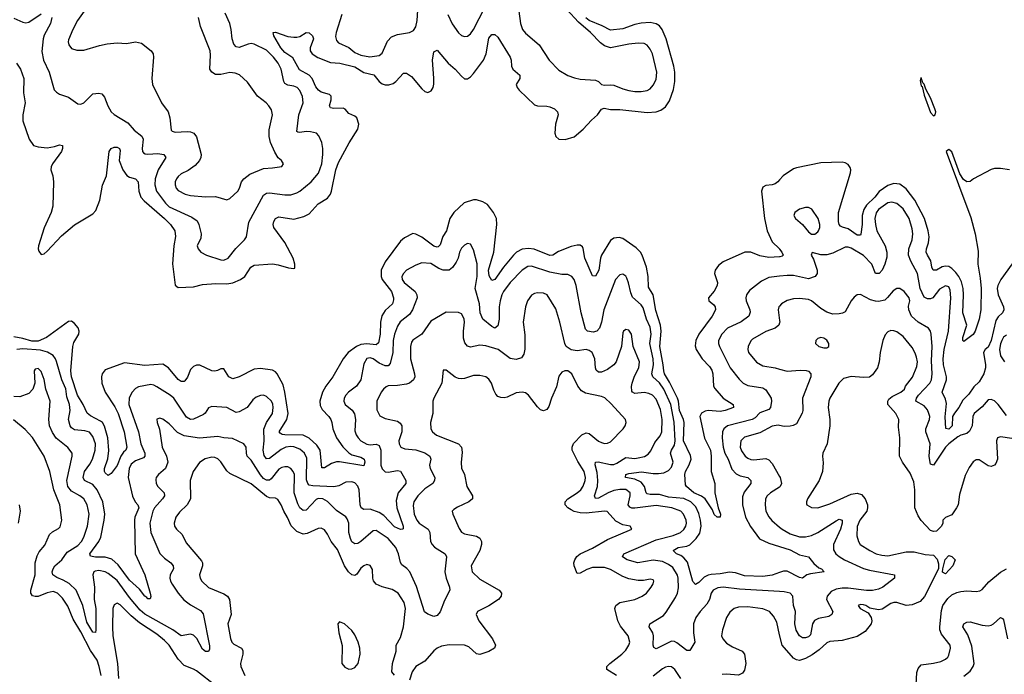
# Model space of a CAD drawing. Header units: inches. Extents: x 2143765 to 2212928, y 878963 to 1017374.
# Tile 158 of 256: x 2165009 to 2171475, y 964798 to 969095. Entities that reach past the tile are written whole.
import ezdxf

# ---------------------------------------------------------------- set-up
doc = ezdxf.new("R2010")
doc.units = ezdxf.units.IN
doc.header["$MEASUREMENT"] = 0
doc.layers.add('C1966', color=7, linetype='Continuous')
doc.layers.add('C1976', color=7, linetype='Continuous')

msp = doc.modelspace()

# ---------------------------------------------------------------- linework, layer by layer
at = {"layer": 'C1966', "color": 5}
for points, elevation in [([(2165220.2, 969110), (2165211.6, 969070), (2165170, 968993.5), (2165163.1, 968970), (2165154.6, 968885.4), (2165164.8, 968830), (2165203.5, 968750), (2165235.6, 968635.6), (2165250, 968618.4), (2165270, 968606.4), (2165330, 968586.7), (2165390, 968543.7), (2165410, 968540.3), (2165430, 968548.8), (2165490, 968608.2), (2165530, 968613), (2165548, 968608), (2165566.6, 968586.6), (2165587.4, 968530), (2165610.3, 968490), (2165630, 968471.8), (2165718.9, 968418.9), (2165762, 968370), (2165812.3, 968330), (2165821.1, 968310), (2165814.4, 968250), (2165816, 968230), (2165821.7, 968221.7), (2165833.7, 968213.7), (2165850, 968212.2), (2165915.7, 968215.7), (2165955.8, 968210), (2165969, 968190), (2165919, 968110), (2165899.3, 968050), (2165896.6, 968010), (2165908.2, 967970), (2165966.2, 967890), (2165990, 967867.6), (2166139.1, 967799.1), (2166174.1, 967774.1), (2166186.2, 967750), (2166201.5, 967690), (2166198, 967662), (2166175.2, 967610), (2166178, 967598), (2166180.3, 967590), (2166199.5, 967570), (2166235.5, 967550), (2166330, 967518.4), (2166350, 967516.9), (2166379.1, 967530), (2166427.9, 967592.1), (2166485.3, 967650), (2166497.6, 967670), (2166514.2, 967765.8), (2166610, 967942.7), (2166630, 967955.5), (2166650, 967957.9), (2166750, 967945.1), (2166790, 967946.4), (2166830, 967958.2), (2166850, 967969.3), (2166922.7, 968030), (2166972.3, 968087.7), (2166992.9, 968150), (2167000.3, 968210), (2167000.9, 968250), (2166993.3, 968290), (2166973.7, 968333.7), (2166958.4, 968350), (2166919.8, 968359.8), (2166890, 968361.6), (2166850, 968355.6), (2166836.5, 968356.5), (2166830, 968362), (2166842.9, 968470), (2166869.8, 968550), (2166867.1, 968590), (2166850, 968629.6), (2166832.3, 968650), (2166810, 968659.8), (2166770, 968664.8), (2166750, 968675.8), (2166742.9, 968690), (2166727.1, 968770), (2166705.7, 968810), (2166676.3, 968850), (2166630, 968894.1), (2166550, 968933.9), (2166530, 968937.9), (2166510, 968935.4), (2166450, 968913.6), (2166430, 968917.3), (2166414.9, 968934.9), (2166403.7, 968970), (2166398, 969030), (2166388.9, 969070), (2166357.9, 969137.9)], 340), ([(2165432.8, 969150), (2165388.4, 969090), (2165357.3, 969030), (2165330, 968962), (2165327.9, 968950), (2165332.4, 968930), (2165350, 968906.7), (2165384.8, 968895.2), (2165430, 968894.4), (2165533.6, 968926.4), (2165583.5, 968936.5), (2165650, 968944), (2165710, 968938), (2165770, 968950.3), (2165810, 968941.7), (2165872.4, 968890), (2165885.3, 968870), (2165888.8, 968850), (2165877.3, 968710), (2165880.3, 968670), (2165939.6, 968550), (2165984.6, 968490), (2165995.2, 968450), (2166004.2, 968370), (2166010, 968363.1), (2166030, 968356.5), (2166110, 968361.8), (2166130, 968359.6), (2166152.2, 968350), (2166170, 968326.8), (2166201.8, 968210), (2166199.6, 968190), (2166190.3, 968170), (2166161.6, 968138.4), (2166115.2, 968104.8), (2166070, 968082.6), (2166050, 968066.3), (2166038.5, 968050), (2166029.3, 968030), (2166029.3, 968010), (2166036.9, 967990), (2166050, 967974.9), (2166096.3, 967950), (2166130, 967940.7), (2166230, 967933.4), (2166295.3, 967935.3), (2166370, 967913.4), (2166390, 967920.5), (2166441.6, 967970), (2166453, 967990), (2166465.4, 968030), (2166481.1, 968050), (2166519.6, 968080.4), (2166610, 968118.7), (2166670, 968121.6), (2166730, 968131.3), (2166741.2, 968150), (2166729, 968170), (2166707.7, 968187.7), (2166684.9, 968224.9), (2166656.4, 968290), (2166647.9, 968327.9), (2166648, 968372), (2166668.4, 968470), (2166662.6, 968502.6), (2166645.4, 968530), (2166627.8, 968550), (2166570, 968593.3), (2166505.4, 968685.4), (2166452.2, 968732.2), (2166424.2, 968744.2), (2166390, 968748.7), (2166330, 968734.8), (2166294.8, 968734.8), (2166270, 968749.7), (2166258.7, 968770), (2166262.3, 968862.3), (2166259.1, 968890), (2166197.3, 969050), (2166184.5, 969110)], 360), ([(2167125.8, 969130), (2167086.7, 969010), (2167083.8, 968983.8), (2167090, 968959.1), (2167103.9, 968943.9), (2167170, 968912.1), (2167210, 968879.8), (2167250, 968862.2), (2167308.2, 968851.8), (2167370, 968859), (2167390, 968874.4), (2167425.4, 968954.6), (2167450, 968982.8), (2167490, 968998), (2167569.8, 969010.2), (2167595.5, 969024.5), (2167610, 969047.3), (2167620.3, 969090), (2167627, 969193)], 340), ([(2167820.9, 969130), (2167850, 969067.2), (2167890, 969008.4), (2167910, 968992.4), (2167930, 968984.9), (2167950, 968986.7), (2167970, 969001.3), (2167990, 969030.3), (2168064.1, 969175.9)], 340), ([(2168288.1, 969150), (2168297.6, 969070), (2168310.3, 969030), (2168330, 969006), (2168420.2, 968930), (2168486.7, 968830), (2168550, 968764.5), (2168608.7, 968728.7), (2168652.7, 968712.7), (2168690, 968703.6), (2168790, 968697.7), (2168810.2, 968690.2), (2168831, 968670), (2168850, 968664.6), (2168890, 968668), (2168910, 968665.2), (2168970, 968640.6), (2169010, 968630.2), (2169050, 968623), (2169090, 968622.9), (2169129.8, 968630.2), (2169150, 968641.1), (2169170, 968664.9), (2169190, 968703), (2169193.8, 968750), (2169164, 968870), (2169150, 968902), (2169130, 968927.3), (2169110, 968938.8), (2169070, 968941.5), (2169010, 968935.2), (2168890, 968909.9), (2168850, 968923), (2168822.4, 968942.4), (2168758.4, 969010), (2168678.4, 969078.4), (2168602, 969162)], 340), ([(2164970, 969105), (2165030, 969079), (2165050, 969075.5), (2165070, 969079.8), (2165150, 969132.8)], 340), ([(2164988.4, 968810), (2165014.2, 968770), (2165037.1, 968710), (2165033.9, 968613.9), (2165045.4, 968550), (2165030.9, 968470), (2165030.9, 968430.9), (2165072.4, 968310), (2165100.3, 968270), (2165130, 968259.7), (2165190, 968253.4), (2165238.2, 968261.8), (2165270, 968273.1), (2165290.3, 968270), (2165291.2, 968250), (2165282.8, 968230), (2165224.2, 968150), (2165215.8, 968130), (2165214, 968110), (2165226.5, 968070), (2165230.3, 968029.7), (2165227.4, 967870), (2165215.6, 967830), (2165170, 967729.3), (2165131.8, 967610), (2165130.4, 967590), (2165134.9, 967574.9), (2165150, 967553.4), (2165170, 967557.6), (2165190, 967574.6), (2165284.2, 967675.8), (2165370, 967747.5), (2165490, 967821.2), (2165510, 967842.7), (2165536.6, 967910), (2165552.1, 968007.9), (2165579.9, 968070), (2165596.2, 968230), (2165610, 968250.2), (2165630, 968257.8), (2165650, 968257.3), (2165664.6, 968250), (2165670, 968237.3), (2165663, 968170), (2165687.4, 968110), (2165713, 968073), (2165730, 968060.7), (2165770.1, 968050.1), (2165788.2, 968030), (2165790.7, 967970), (2165804.2, 967930), (2165825.8, 967905.8), (2165959.5, 967790), (2165999.7, 967750), (2166028.4, 967710), (2166032, 967672), (2166021.3, 967610), (2166013.6, 967493.6), (2166030, 967352), (2166050, 967336.3), (2166150, 967341.8), (2166210, 967357.1), (2166296.8, 967363.2), (2166370, 967362.2), (2166410, 967368.4), (2166458.9, 967390), (2166487.1, 967410), (2166526.4, 967470), (2166550, 967483.2), (2166670, 967492.9), (2166706.6, 967486.6), (2166774.7, 967465.3), (2166810, 967461), (2166815.1, 967464.9), (2166817, 967490), (2166805.1, 967530), (2166751.5, 967631.5), (2166677.7, 967730), (2166674, 967750), (2166678.3, 967770), (2166690, 967790.3), (2166710, 967800.9), (2166810, 967786.8), (2166876.2, 967803.8), (2166910, 967820.9), (2166970, 967886.9), (2167030, 967923.5), (2167050, 967950.2), (2167057.6, 967970), (2167085.3, 968110), (2167102, 968158), (2167173.7, 968286.3), (2167230, 968376.3), (2167235.5, 968410), (2167223.1, 968450), (2167210, 968461.8), (2167170, 968480.3), (2167146.7, 968506.7), (2167133.6, 968513.6), (2167072.3, 968512.3), (2167050, 968517.6), (2167044.4, 968530), (2167054.3, 968570), (2167053.7, 968593.7), (2167043.8, 968603.8), (2166990, 968618.3), (2166971.4, 968631.4), (2166954.8, 968654.8), (2166929.9, 968710), (2166909.9, 968730), (2166846.7, 968766.7), (2166803.7, 968843.7), (2166750, 968880.6), (2166723.2, 968910), (2166678.2, 968990), (2166673.2, 969010), (2166690, 969013.8), (2166770, 968984.2), (2166810, 968979.5), (2166830, 968979.5), (2166850, 968985.5), (2166890, 969012), (2166910, 969009.1), (2166931.5, 968990), (2166938.6, 968970), (2166916.3, 968910), (2166917.7, 968890), (2166930.2, 968870), (2166966.3, 968846.3), (2167050, 968813.3), (2167110.9, 968809.1), (2167210, 968786.4), (2167270, 968748.5), (2167334, 968734), (2167370, 968688.3), (2167390, 968674.2), (2167410, 968667.7), (2167433.1, 968666.9), (2167462.8, 968677.2), (2167480.2, 968690), (2167530, 968743.2), (2167550, 968744.7), (2167583.1, 968723.1), (2167650, 968640.4), (2167670, 968623), (2167690, 968618), (2167710.9, 968629.1), (2167723.5, 968650), (2167728.9, 968671.1), (2167729.8, 968710.2), (2167719.8, 968830), (2167730, 968884.9), (2167750, 968894), (2167823.2, 968810), (2167870, 968769.3), (2167910, 968724), (2167930, 968707.7), (2167950, 968707.9), (2167970, 968720.2), (2167990, 968742.4), (2168054.6, 968830), (2168072.8, 968870), (2168090, 968974), (2168110, 968998.3), (2168130, 968997.7), (2168150, 968980.3), (2168231.1, 968850), (2168237.7, 968830), (2168238.9, 968790), (2168247.3, 968770), (2168294, 968730), (2168294.7, 968710), (2168269.2, 968670), (2168276, 968650), (2168290, 968632.2), (2168390, 968537.1), (2168410, 968530.4), (2168470, 968528.5), (2168490, 968523.7), (2168522, 968510), (2168542, 968490), (2168545.2, 968470), (2168527.2, 968410), (2168523.2, 968350), (2168529.2, 968329.2), (2168550.3, 968310.3), (2168591.1, 968308.9), (2168650, 968326.7), (2168710, 968377.4), (2168764.5, 968435.5), (2168804.2, 968470), (2168830, 968506.7), (2168846.6, 968513.4), (2168890, 968506.1), (2168950, 968506.4), (2169130, 968485.9), (2169190, 968489.7), (2169219.8, 968500.2), (2169250, 968523.2), (2169277.6, 968562.4), (2169303.1, 968636.9), (2169312.5, 968690), (2169311.3, 968750), (2169304.6, 968790), (2169255.7, 968970), (2169229.1, 969030), (2169210, 969054), (2169190, 969068.3), (2169150, 969076.4), (2169090, 969071.6), (2169050, 969062.9), (2168970, 969034.8), (2168890, 969027.4), (2168835.2, 969055.2), (2168749.9, 969090), (2168727.7, 969107.7)], 320), ([(2170000, 968044), (2169988.7, 968031.3), (2169970, 968018.7), (2169950, 968010.8), (2169910, 968006.8), (2169890, 967994.8), (2169880.5, 967970), (2169900.7, 967790), (2169917.3, 967710), (2169950, 967636.9), (2169998.5, 967590), (2170000, 967588.1)], 320), ([(2170000, 967538.1), (2169930, 967533.6), (2169870, 967544.9), (2169810, 967569), (2169771.3, 967570), (2169630, 967506.4), (2169598.7, 967481.3), (2169576.9, 967450), (2169572.9, 967430), (2169592, 967370), (2169590.2, 967350), (2169570, 967313.6), (2169532.7, 967270), (2169534.9, 967250), (2169565.4, 967225.4), (2169577.4, 967210), (2169579.6, 967190), (2169557.6, 967150), (2169470.2, 967030), (2169448.7, 966990), (2169445.8, 966954.2), (2169451.6, 966930), (2169490.6, 966870), (2169538.5, 966818.5), (2169554.4, 966794.4), (2169561, 966770), (2169566.1, 966690), (2169573.5, 966673.5), (2169630.1, 966610.1), (2169694.9, 966570), (2169697.1, 966550), (2169642, 966530), (2169610, 966524.3), (2169530, 966528.7), (2169510, 966525.5), (2169487.1, 966512.9), (2169476, 966490), (2169507.5, 966347.5), (2169545.5, 966270), (2169550.7, 966229.3), (2169550.2, 966130), (2169573.4, 966050), (2169574, 965990), (2169595.8, 965890), (2169612, 965850), (2169610, 965829.2), (2169590, 965829.6), (2169570, 965847.6), (2169558, 965878), (2169510.6, 965950.6), (2169487.5, 965967.5), (2169436.4, 965990), (2169387.8, 966030), (2169382.5, 966042.5), (2169376.8, 966110), (2169380.8, 966130), (2169406.4, 966173.6), (2169418.1, 966210), (2169413.7, 966233.7), (2169367.8, 966330), (2169373.3, 966450), (2169369, 966470), (2169343.1, 966530), (2169335.7, 966590), (2169329, 966610), (2169276.4, 966716.4), (2169244.6, 966770), (2169238.5, 966790), (2169235.8, 966830), (2169212.5, 966950), (2169221.1, 967050), (2169217.9, 967090), (2169187.1, 967187.1), (2169170, 967288.2), (2169138.8, 967338.8), (2169136.4, 967410), (2169125.2, 967470), (2169097.3, 967550), (2169085.6, 967570), (2169057.5, 967597.5), (2168970, 967659.1), (2168946.2, 967666.2), (2168910, 967660.2), (2168890, 967646), (2168829.5, 967550), (2168822.8, 967530), (2168812.3, 967450), (2168790, 967411.3), (2168770, 967414), (2168720.7, 967530), (2168710, 967592.3), (2168704.4, 967604.4), (2168690, 967614.8), (2168670, 967615.7), (2168630, 967606), (2168547.6, 967572.4), (2168510, 967549.9), (2168490, 967546.4), (2168388.7, 967588.7), (2168350, 967593.7), (2168310, 967589.5), (2168270.9, 967570), (2168251.2, 967550), (2168185.7, 967470), (2168130, 967389), (2168110, 967383.5), (2168092.9, 967412.9), (2168088.9, 967450), (2168122.6, 967570), (2168142.9, 967750), (2168140.8, 967790), (2168121.7, 967830), (2168081.2, 967881.2), (2168050, 967900.2), (2168010, 967912.9), (2167990, 967912.3), (2167927.3, 967892.7), (2167859.3, 967830), (2167833.5, 967790), (2167811.7, 967710), (2167788.7, 967671.3), (2167770, 967616.2), (2167756.6, 967603.4), (2167750, 967601.1), (2167730, 967608.1), (2167650, 967667.6), (2167610, 967686.6), (2167590, 967690.7), (2167536.3, 967663.7), (2167510, 967640.4), (2167410, 967505.6), (2167383.9, 967450), (2167383.8, 967410), (2167390.1, 967390), (2167451.2, 967310), (2167464.4, 967270), (2167464.1, 967255.8), (2167457, 967230), (2167410, 967186.5), (2167388.1, 967151.9), (2167378, 967110), (2167376, 967030), (2167365.2, 966974.8), (2167350, 966961.6), (2167290, 966966.9), (2167250, 966963), (2167221.9, 966950), (2167166.7, 966910), (2167133.8, 966870), (2167065.2, 966750), (2167019.8, 966690), (2166997.5, 966650), (2166980.5, 966590), (2166982.5, 966562.5), (2166996.1, 966536.1), (2167039, 966490), (2167052, 966470), (2167059.7, 966450), (2167065, 966410), (2167090.1, 966350), (2167131.2, 966291.2), (2167170, 966252.2), (2167190, 966239.1), (2167250, 966223.7), (2167270.9, 966210.9), (2167276.6, 966190), (2167270, 966166.6), (2167110, 966193.5), (2167090, 966193.2), (2167057.2, 966182.8), (2167010, 966154.3), (2166993.6, 966153.6), (2166981.4, 966270), (2166961.4, 966301.4), (2166910, 966349), (2166870, 966367.6), (2166750.6, 966370.6), (2166732.9, 966372.9), (2166720.3, 966380.3), (2166713, 966390), (2166762.7, 966470), (2166771.4, 966510), (2166750.5, 966650.5), (2166738.7, 966698.7), (2166701, 966770), (2166690, 966782.9), (2166670, 966794.3), (2166590, 966804.8), (2166550, 966800.6), (2166451, 966751), (2166410, 966738.2), (2166383, 966750), (2166350, 966802.7), (2166330, 966803.6), (2166308.2, 966791.8), (2166290, 966787.9), (2166270, 966790.7), (2166193.3, 966826.7), (2166170, 966826.8), (2166150, 966818.8), (2166130, 966799.7), (2166110.7, 966749.3), (2166094.4, 966725.6), (2166090, 966721.1), (2166070, 966719.3), (2166050, 966733.5), (2165986.8, 966810), (2165950, 966833.5), (2165830, 966825.8), (2165697, 966843), (2165570, 966796.4), (2165551.3, 966770), (2165547.1, 966750), (2165548.9, 966710), (2165570.6, 966650), (2165633.6, 966553.6), (2165655.1, 966510), (2165696, 966390), (2165713.9, 966290), (2165707.1, 966270), (2165690, 966255.3), (2165673.7, 966230), (2165650, 966168.1), (2165610, 966115.3), (2165590, 966103.9), (2165570, 966119.7), (2165565.7, 966130), (2165566.2, 966150), (2165587.4, 966212.6), (2165593.6, 966266.4), (2165588.6, 966350), (2165567, 966427), (2165553.6, 966450), (2165540.7, 966460.7), (2165474.8, 966494.8), (2165452.7, 966512.7), (2165425.8, 966570), (2165389.5, 966630), (2165349.3, 966750), (2165344.8, 966790), (2165357.8, 966950), (2165364.8, 966975.2), (2165398.1, 967030), (2165400.6, 967050), (2165392.3, 967072.3), (2165370, 967101.3), (2165350, 967115.8), (2165330, 967114.2), (2165185.7, 967010), (2165130, 966985.2), (2165090, 966984.4), (2165030, 967003.3), (2164970, 967014.3)], 320), ([(2170000, 965466.2), (2169950, 965448.5), (2169890, 965439.3), (2169770, 965444.9), (2169710, 965463.2), (2169670, 965469.5), (2169610, 965457), (2169550, 965454.2), (2169530, 965448.6), (2169504.6, 965435.4), (2169470, 965401.5), (2169447.5, 965387.5), (2169430, 965407.8), (2169394, 965534), (2169370, 965563.6), (2169350, 965578.9), (2169321.6, 965590), (2169300.7, 965610), (2169334.5, 965630), (2169390, 965639.8), (2169410, 965648.5), (2169451.2, 965688.8), (2169475.5, 965724.5), (2169484.1, 965770), (2169480.3, 965810), (2169470, 965853.1), (2169450, 965897.6), (2169415.9, 965930), (2169370, 965952.3), (2169270, 965960.9), (2169210, 965979.4), (2169150, 965978), (2169130, 965981.7), (2169123.6, 965990), (2169111.7, 966031.7), (2169090, 966059.4), (2169050, 966078.2), (2168987.8, 966090), (2168989.8, 966110), (2169010, 966116.2), (2169092.4, 966127.6), (2169170, 966116), (2169204.7, 966115.3), (2169238.5, 966121.5), (2169270, 966135.9), (2169290, 966158), (2169300.6, 966190), (2169284.2, 966250), (2169290.5, 966270), (2169310, 966303.2), (2169312.8, 966330), (2169307.2, 966452.8), (2169285.8, 966570), (2169239.4, 966670), (2169210, 966712.2), (2169167.1, 966750), (2169160.6, 966770), (2169172.4, 966830), (2169169.2, 966870), (2169148, 966970), (2169156.6, 967030), (2169150, 967076.9), (2169125.7, 967130), (2169104.1, 967204.1), (2169090, 967222.9), (2169033.8, 967273.8), (2169021.8, 967301.8), (2169008.3, 967368.3), (2168997.4, 967397.4), (2168990, 967411.8), (2168970, 967424.2), (2168950, 967419.7), (2168921.5, 967390), (2168844.6, 967190), (2168829.4, 967110.6), (2168816.1, 967070), (2168799.1, 967050), (2168775.3, 967044.7), (2168737.2, 967050), (2168723.9, 967063.9), (2168696.1, 967170), (2168664.3, 967350), (2168650.6, 967390), (2168635.1, 967410), (2168610, 967423.5), (2168570, 967422.6), (2168490, 967437.3), (2168370, 967478.1), (2168345.5, 967474.5), (2168310, 967450.8), (2168230.2, 967370), (2168187.4, 967310), (2168175.1, 967290), (2168164.2, 967250), (2168158.9, 967210), (2168158, 967130), (2168150, 967084.5), (2168130, 967071.2), (2168110, 967080.9), (2168050, 967128.4), (2168033.6, 967170), (2168027.8, 967230), (2167999.7, 967330), (2168013.9, 967410), (2168013.3, 967493.3), (2167990, 967585.2), (2167970, 967622.7), (2167950, 967625.1), (2167930, 967614.7), (2167910, 967596.3), (2167897.2, 967570), (2167888.5, 967530), (2167876.3, 967503.7), (2167852.3, 967467.7), (2167830, 967451.6), (2167790, 967451.2), (2167761.2, 967461.2), (2167710, 967493.8), (2167650, 967499.3), (2167610, 967484.5), (2167550.4, 967450), (2167528.8, 967430), (2167519.6, 967410), (2167522, 967390), (2167534.4, 967370), (2167606.4, 967310), (2167618.2, 967290), (2167620.2, 967270), (2167588.1, 967190), (2167570, 967159.8), (2167508.6, 967111.4), (2167490, 967082.4), (2167470.7, 967030), (2167461.6, 966990), (2167458.9, 966910), (2167442.7, 966837.3), (2167430, 966823.2), (2167410, 966822.8), (2167370, 966841.2), (2167330, 966869.9), (2167310, 966876.5), (2167289.1, 966870.9), (2167270, 966835.1), (2167249.2, 966730), (2167220.2, 966690), (2167169.6, 966650.4), (2167151.4, 966630), (2167140.2, 966610), (2167137.3, 966590), (2167147.6, 966570), (2167192.1, 966532.1), (2167208.5, 966508.5), (2167215, 966470), (2167210, 966396), (2167218.5, 966370), (2167231.1, 966350), (2167250.2, 966330), (2167288.8, 966308.8), (2167310, 966305.1), (2167350, 966308.7), (2167370, 966299.6), (2167379.9, 966270), (2167380.4, 966170), (2167390, 966145.8), (2167410, 966127.5), (2167430, 966124.1), (2167490, 966136.3), (2167510, 966131.3), (2167544.5, 966070), (2167545.2, 966050), (2167495.7, 965990), (2167481, 965939), (2167485.5, 965890), (2167528.5, 965770), (2167527.5, 965752.5), (2167522.8, 965750), (2167510, 965747.8), (2167470, 965767.1), (2167400.9, 965840.9), (2167370, 965860.9), (2167310, 965882.7), (2167270, 965879), (2167251.7, 965891.7), (2167246.2, 965910), (2167238.5, 966010), (2167230, 966033.5), (2167210, 966054.8), (2167190, 966061.8), (2167150, 966060.3), (2167104.8, 966035.2), (2167071.7, 966028.3), (2166934.6, 966034.6), (2166910, 966040.7), (2166901.5, 966050), (2166893.7, 966073.7), (2166895.7, 966215.8), (2166879.5, 966250), (2166850, 966276.3), (2166810, 966291.2), (2166790, 966293.9), (2166757.4, 966290), (2166726.1, 966273.9), (2166650, 966214.3), (2166630, 966213.5), (2166615.4, 966235.4), (2166608.3, 966270), (2166615.1, 966330), (2166612.9, 966407.1), (2166629.6, 966450.4), (2166669.9, 966510), (2166674.1, 966550), (2166671, 966571), (2166662, 966590), (2166630, 966621.7), (2166610, 966630.8), (2166590, 966628.7), (2166562.9, 966617.1), (2166540, 966600), (2166502.7, 966550), (2166450, 966521.5), (2166430, 966516.9), (2166369.8, 966549.8), (2166270, 966556.9), (2166250, 966547.6), (2166227.3, 966512.7), (2166215.9, 966504.1), (2166150, 966473.6), (2166130, 966469.9), (2166105.1, 966485.1), (2166021.5, 966610), (2165998.3, 966630), (2165910, 966686.2), (2165890, 966696.2), (2165870, 966699.4), (2165790, 966684.8), (2165770, 966673.1), (2165748.2, 966650), (2165727.1, 966612.9), (2165725.3, 966570), (2165790.1, 966390), (2165805.6, 966310), (2165830.1, 966250), (2165831.5, 966230), (2165821.7, 966218.3), (2165770, 966198.5), (2165742.2, 966177.8), (2165727.4, 966150), (2165722.6, 966090), (2165750, 965967), (2165768.2, 965930), (2165784.6, 965910), (2165791.3, 965890), (2165766.2, 965830), (2165762.2, 965810), (2165768, 965590), (2165831.2, 965450), (2165866.4, 965330), (2165870.4, 965309.6), (2165865.4, 965294.6), (2165850, 965292.7), (2165843.3, 965303.3), (2165830, 965311.8), (2165797, 965357), (2165730, 965416.7), (2165656.6, 965516.6), (2165614.5, 965554.5), (2165570, 965567.3), (2165506.5, 965566.5), (2165473.7, 965573.7), (2165469.8, 965590), (2165529.2, 965670), (2165542, 965698), (2165565, 965810), (2165568.5, 965850), (2165556, 965930), (2165518.5, 966010), (2165490, 966043), (2165435.6, 966070), (2165425.9, 966090), (2165434.8, 966130), (2165470, 966177.7), (2165487.8, 966210), (2165505, 966270), (2165508.1, 966310), (2165490, 966359.7), (2165467.4, 966387.4), (2165437.2, 966397.2), (2165370, 966403.4), (2165350, 966416.5), (2165339.9, 966430), (2165329.9, 966470), (2165340.1, 966530), (2165336.3, 966570), (2165319.6, 966619.6), (2165311.3, 966671.3), (2165286.3, 966730), (2165250.8, 966850.8), (2165243.4, 966870), (2165228, 966890), (2165192.6, 966912.6), (2165144.8, 966924.8), (2165030, 966935.6), (2164990, 966929.1)], 340), ([(2170000, 967410.5), (2169930, 967402), (2169881.4, 967378.6), (2169802.3, 967317.7), (2169782.6, 967290), (2169776.9, 967270), (2169780.8, 967250), (2169804, 967190), (2169805.7, 967174.3), (2169796.5, 967150), (2169747.5, 967112.5), (2169657.7, 967070), (2169619.2, 967030), (2169599, 966990), (2169598.9, 966970), (2169605.8, 966950), (2169675.6, 966810), (2169734.4, 966734.4), (2169759.6, 966710), (2169790, 966694.3), (2169890, 966679.5), (2169910, 966665.6), (2169943.6, 966610), (2169945.4, 966590), (2169939.2, 966550), (2169930, 966536.2), (2169870, 966513.6), (2169838.3, 966481.7), (2169819.6, 966470), (2169657.4, 966430), (2169633.5, 966410), (2169625.5, 966390), (2169623.3, 966350), (2169628.6, 966290), (2169640.9, 966250), (2169661.4, 966210), (2169685.4, 966145.4), (2169713.8, 966113.8), (2169741.6, 966101.6), (2169790.6, 966090.6), (2169811.3, 966070), (2169811.1, 966050), (2169766.4, 965993.6), (2169756.5, 965963.5), (2169755.9, 965910), (2169775.3, 965830), (2169807.8, 965767.8), (2169868.2, 965688.2), (2169930, 965659.5), (2170000, 965637.5)], 340), ([(2170000, 965341.9), (2169736.8, 965356.8), (2169630, 965371), (2169595, 965365), (2169564, 965350), (2169549.3, 965330), (2169538.2, 965290), (2169522.2, 965257.8), (2169478.4, 965210), (2169449.4, 965170), (2169434.5, 965130), (2169434.4, 965070), (2169442.6, 965010), (2169410, 964954.5), (2169390, 964954.3), (2169325.6, 965005.6), (2169310, 965014.2), (2169290, 965016.5), (2169190, 964966.3), (2169173.8, 964973.8), (2169168.8, 964988.8), (2169170.8, 965050), (2169166.6, 965070), (2169144, 965110), (2169146.6, 965130), (2169236.2, 965183.8), (2169254.9, 965205.1), (2169316.8, 965303.2), (2169328.5, 965330), (2169334.8, 965365.2), (2169334.2, 965430), (2169329.5, 965449.5), (2169298.8, 965498.8), (2169270, 965519.7), (2169230, 965538.5), (2169170, 965548.4), (2169069.3, 965529.3), (2168997.6, 965550), (2168968.4, 965570), (2168977.6, 965590), (2169190, 965681.9), (2169300.5, 965710), (2169348.7, 965730), (2169371.1, 965748.9), (2169383.7, 965770), (2169388.5, 965790), (2169386.5, 965810), (2169369, 965849), (2169350, 965869), (2169291.8, 965890), (2169190, 965905.6), (2169050, 965888.7), (2169029.1, 965889.1), (2169015, 965895), (2169004.3, 965910), (2169018.7, 965970), (2169017.5, 965990), (2168990, 966010.4), (2168950, 966011.5), (2168910, 966003.9), (2168873.2, 965990), (2168810, 965954), (2168790, 965951.8), (2168784.7, 965970), (2168803.1, 966030), (2168805.6, 966070), (2168802.2, 966122.2), (2168787.7, 966172.3), (2168789.9, 966190.1), (2168807.2, 966192.8), (2168890, 966175.4), (2168910, 966176.2), (2168930, 966183.3), (2168990, 966222), (2169050, 966215.7), (2169070, 966218), (2169111.5, 966228.5), (2169136.9, 966243.1), (2169154.3, 966265.7), (2169180, 966320), (2169216.1, 966364), (2169225.6, 966390), (2169229.4, 966470), (2169216.9, 966536.9), (2169190, 966603.1), (2169165.7, 966630), (2169141.9, 966641.9), (2169110, 966648.6), (2169050, 966642.2), (2169034.3, 966650), (2169030, 966657), (2169026.9, 966686.9), (2169030.9, 966710), (2169045.8, 966754.2), (2169074.9, 966810), (2169079.5, 966850), (2169038.8, 966950), (2169026.9, 967030), (2169010, 967056.9), (2168990, 967061.6), (2168975.5, 967050), (2168970, 967039), (2168961.5, 966950), (2168925.7, 966850), (2168910.1, 966829.9), (2168870, 966798.1), (2168830, 966781.4), (2168810, 966780.9), (2168795.2, 966795.2), (2168790, 966809.4), (2168786.4, 966870), (2168768.9, 966910), (2168750, 966924.1), (2168730, 966929.9), (2168670, 966922.4), (2168630, 966928.3), (2168598.9, 966950), (2168588.8, 966970), (2168555.8, 967110), (2168530, 967198), (2168472.8, 967290), (2168450, 967299.8), (2168410, 967302), (2168390, 967298), (2168370, 967286), (2168343.7, 967250), (2168331.7, 967210), (2168316.5, 967110), (2168325.9, 967025.9), (2168326.8, 966933.2), (2168319.5, 966900.5), (2168305.1, 966874.9), (2168270, 966864.8), (2168230, 966871), (2168150.7, 966930.8), (2168070, 966955.2), (2168030, 966958.2), (2167970, 966945.4), (2167950, 966951.5), (2167933.2, 966973.2), (2167924.8, 967004.8), (2167923.6, 967050), (2167929.8, 967110), (2167927.9, 967130), (2167919.8, 967150), (2167910, 967163.5), (2167890, 967172.4), (2167810, 967175.1), (2167710, 967115.1), (2167650, 967030.8), (2167590, 966990.8), (2167582.5, 966977.5), (2167576.6, 966950), (2167576, 966870), (2167603, 966770), (2167603.7, 966750), (2167595.1, 966730), (2167570.2, 966710), (2167550, 966703.4), (2167490, 966693.6), (2167430, 966690.6), (2167415.3, 966684.7), (2167397.7, 966670), (2167383.9, 966650), (2167355.6, 966590), (2167354.1, 966534.1), (2167375, 966495), (2167410, 966477.2), (2167490, 966458.8), (2167507.1, 966447.1), (2167518.6, 966430), (2167518.4, 966390), (2167499.2, 966330), (2167501.3, 966310), (2167512, 966290), (2167537.4, 966277.4), (2167610, 966271.4), (2167670, 966252.5), (2167702, 966230), (2167709.1, 966210), (2167701.3, 966170), (2167704.7, 966150), (2167734.7, 966090), (2167734, 966070), (2167722.6, 966050), (2167670, 966015), (2167624.1, 965970), (2167597.6, 965930), (2167592.8, 965907.2), (2167600.4, 965850), (2167616.6, 965810), (2167631.9, 965790), (2167690.9, 965750), (2167703.7, 965730), (2167707.5, 965670), (2167717.4, 965650), (2167733.2, 965633.2), (2167803.1, 965590), (2167813.2, 965570), (2167802, 965470), (2167810.1, 965430.1), (2167832.9, 965370), (2167833.7, 965350), (2167798, 965282), (2167770, 965209), (2167750, 965185.2), (2167730, 965177.2), (2167690, 965192.3), (2167667.6, 965207.6), (2167615.3, 965375.3), (2167571.5, 965471.5), (2167552.3, 965492.3), (2167517.8, 965517.8), (2167510, 965532.7), (2167496.8, 965590), (2167479.1, 965630), (2167430, 965689.8), (2167350, 965742.6), (2167330, 965740.2), (2167250, 965669.2), (2167230, 965655.9), (2167210, 965653.6), (2167190, 965667.3), (2167181, 965690), (2167169.9, 965730), (2167171, 965790), (2167159, 965819), (2167150, 965830.9), (2167090, 965874.4), (2167030, 965933.2), (2166999.6, 965950), (2166970, 965952), (2166955.3, 965944.7), (2166890, 965876.5), (2166870, 965874.2), (2166850, 965891.9), (2166836.1, 965916.1), (2166812.4, 965990), (2166812.9, 966110), (2166804.4, 966130), (2166789.2, 966149.2), (2166770, 966159.4), (2166750, 966161), (2166730, 966155.6), (2166710, 966144.2), (2166659.8, 966080.2), (2166650, 966073), (2166630, 966072.6), (2166610, 966083.9), (2166590, 966107.4), (2166530, 966203.9), (2166503.7, 966230), (2166498.1, 966250), (2166496.8, 966290), (2166480.9, 966310), (2166406.2, 966346.2), (2166350, 966350.6), (2166310, 966359.9), (2166190, 966347.9), (2166090, 966363.7), (2166046.2, 966386.2), (2165990, 966442), (2165950, 966472.3), (2165930, 966480.5), (2165910, 966473.2), (2165912, 966450), (2165926.3, 966406.3), (2165944.7, 966290), (2165974, 966230), (2165982.2, 966190), (2165966.4, 966150), (2165921.1, 966110), (2165906, 966090), (2165902.8, 966077.2), (2165904.9, 966050), (2165916.5, 966030), (2165957.7, 965990), (2165959.2, 965970), (2165947.5, 965950), (2165893.6, 965890), (2165884.4, 965870), (2165864.7, 965790), (2165870.7, 965730), (2165930.2, 965590.2), (2165960.3, 965560.3), (2166002.6, 965530), (2166018, 965510), (2166018.2, 965490), (2165998.2, 965450), (2165994.5, 965430), (2165999, 965410), (2166010.1, 965390), (2166050.1, 965330), (2166087.1, 965287.1), (2166130, 965253.1), (2166196.1, 965216.1), (2166214, 965194), (2166254.9, 964985.1), (2166255.8, 964964.2), (2166250, 964948.2), (2166230, 964946.8), (2166210, 964963.1), (2166172.7, 965032.7), (2166150, 965054), (2166130, 965062.3), (2166070, 965051.6), (2166015.9, 965090), (2165831.9, 965191.9), (2165799.9, 965219.9), (2165730, 965302.5), (2165650, 965413.9), (2165590, 965460.5), (2165570, 965470.4), (2165530, 965480.5), (2165504, 965476), (2165496.2, 965470), (2165489.6, 965450), (2165500.7, 965370), (2165498.5, 965290), (2165508.5, 965230), (2165510.2, 965089.8), (2165506.8, 965073.2), (2165490, 965074.3), (2165450, 965139.8), (2165424.7, 965250), (2165380.2, 965350), (2165333.9, 965393.9), (2165295.8, 965415.8), (2165252.5, 965432.5), (2165226.9, 965450), (2165223.2, 965470), (2165228.9, 965491.1), (2165240.9, 965510), (2165285.9, 965550), (2165320.6, 965599.4), (2165390, 965643.3), (2165415.2, 965670), (2165430, 965698.9), (2165453.8, 965770), (2165466.4, 965850), (2165452.7, 965910), (2165430, 965949.8), (2165404.2, 965970), (2165350, 966000.7), (2165326.1, 966030), (2165319.5, 966070), (2165354.6, 966230), (2165353.3, 966250), (2165326, 966286), (2165248.8, 966348.8), (2165225, 966385), (2165205.6, 966430), (2165200.4, 966470), (2165208.8, 966590), (2165181.4, 966670), (2165170, 966734), (2165150, 966786.6), (2165130, 966804.5), (2165110, 966801.2), (2165103.8, 966790), (2165107.7, 966710), (2165096.5, 966670), (2165070, 966641.8), (2165010, 966619.6), (2164970, 966620.7)], 360), ([(2170000, 967215.6), (2169995.5, 967210), (2169989.3, 967190), (2170000, 967120.5)], 360), ([(2170000, 967105.2), (2169994.9, 967090), (2169970.4, 967070), (2169910, 967049), (2169821.4, 966998.6), (2169810, 966986.3), (2169792.1, 966950), (2169790.2, 966930), (2169796.2, 966910), (2169847.4, 966847.4), (2169890, 966823.2), (2169970, 966809.3), (2170000, 966801.4)], 360), ([(2168929.4, 964789.4), (2168865.1, 964830), (2168865.4, 964850), (2168884.4, 964870), (2168962.7, 964930), (2168990, 964956.9), (2169009.8, 964990), (2169015.3, 965010), (2169004.8, 965050), (2168954.9, 965114.9), (2168937.3, 965150), (2168916.5, 965230), (2168923.1, 965250), (2168950.7, 965269.3), (2169050, 965288.1), (2169097, 965310), (2169124.5, 965330), (2169157, 965370), (2169170, 965392), (2169174.5, 965410), (2169170, 965417.2), (2169150, 965422.9), (2169105.1, 965414.9), (2169070, 965414.2), (2169010, 965425.2), (2168970, 965440.2), (2168890, 965486), (2168850, 965498.8), (2168770, 965498.7), (2168733.9, 965486.1), (2168690, 965461), (2168670, 965460.7), (2168650, 965509.3), (2168649.2, 965530), (2168655, 965550), (2168668.8, 965571.2), (2168690, 965587.9), (2168770, 965625.4), (2168870, 965682.2), (2169029, 965750), (2169018, 965770), (2168970, 965779.3), (2168924, 965804), (2168866.6, 965866.6), (2168849.8, 965869.8), (2168730, 965855.4), (2168690, 965857), (2168650, 965867.6), (2168630, 965878.2), (2168609.8, 965890), (2168591.4, 965910), (2168591.4, 965930), (2168609.8, 965950), (2168670, 965989.5), (2168693.2, 966010), (2168710, 966032.9), (2168722.6, 966070), (2168724.4, 966090), (2168715.4, 966130), (2168675, 966195), (2168638.4, 966270), (2168636.8, 966290), (2168645.8, 966314.2), (2168700.3, 966370), (2168730, 966383.5), (2168750, 966378), (2168810, 966329.1), (2168830, 966319.1), (2168850, 966313.8), (2168870, 966314.9), (2168890, 966324.4), (2168971.6, 966410), (2168985.1, 966430), (2168991.8, 966450), (2168987.3, 966470), (2168893.6, 966573.6), (2168852.3, 966612.3), (2168830, 966622), (2168724.6, 966644.6), (2168698.3, 966658.3), (2168673.8, 966690), (2168635.1, 966770), (2168610, 966789.6), (2168590, 966791.1), (2168570, 966781.6), (2168550, 966755.1), (2168534.5, 966685.5), (2168501.7, 966610), (2168484.6, 966555.4), (2168470, 966537), (2168450, 966527.3), (2168430, 966535.1), (2168410, 966553.3), (2168351.1, 966630), (2168330, 966645.4), (2168309.8, 966649.8), (2168270, 966645.3), (2168210, 966617.7), (2168190, 966612.8), (2168170, 966614.5), (2168150, 966622.6), (2168136.8, 966636.8), (2168122.8, 966662.8), (2168108.6, 966710), (2168090, 966735.8), (2168070, 966749.7), (2168030, 966758.8), (2167990, 966760.3), (2167930, 966740.4), (2167910, 966736.8), (2167890, 966739.8), (2167868.8, 966748.8), (2167810, 966795.1), (2167790, 966795.3), (2167780.7, 966710), (2167728.9, 966610), (2167722.6, 966590), (2167722.7, 966510), (2167707.3, 966450), (2167709.2, 966410), (2167719.6, 966390), (2167747.5, 966367.5), (2167890, 966310.2), (2167910.1, 966290.1), (2167916, 966256), (2167909.1, 966189.1), (2167910.3, 966150.3), (2167930.2, 966110.2), (2167945.5, 966030), (2167982.4, 965970), (2167983.4, 965956.6), (2167983.8, 965950), (2167959.1, 965930), (2167883.9, 965896.1), (2167859.9, 965880.1), (2167850.4, 965870), (2167854, 965850), (2167895.8, 965755.8), (2167911.1, 965731.1), (2167930, 965720.8), (2168010, 965704.1), (2168031.2, 965691.2), (2168042.3, 965670), (2168042.5, 965650), (2168030.1, 965610), (2167973.1, 965510), (2167981.7, 965470), (2168030, 965422.2), (2168157.3, 965350), (2168173.4, 965330), (2168170.2, 965310), (2168154, 965290), (2168090, 965248.3), (2168024.2, 965215.8), (2168015.8, 965210), (2168007.2, 965190), (2168025.2, 965150), (2168114.7, 965030), (2168134.3, 964990), (2168127.2, 964970), (2168090, 964947.2), (2168030, 964927.1), (2168010, 964932.4), (2167958.7, 964978.7), (2167930, 964988.4), (2167830, 964990.5), (2167778.2, 964981.8), (2167751.2, 964968.8), (2167730, 964952.3), (2167670, 964885.4), (2167610, 964848.7), (2167586, 964814), (2167570, 964758.7)], 380), ([(2165543.2, 964790), (2165532.1, 964850), (2165518.8, 964890), (2165474.9, 964954.9), (2165410, 965077.7), (2165359.8, 965159.8), (2165326.3, 965246.3), (2165290, 965298.8), (2165258, 965330), (2165230, 965342.2), (2165190, 965332.5), (2165130, 965307.9), (2165110, 965308.4), (2165094.3, 965314.3), (2165081.5, 965330), (2165082.9, 965350), (2165111.2, 965450), (2165109.8, 965530), (2165123.4, 965576.6), (2165137.3, 965602.7), (2165173.5, 965646.5), (2165205.2, 965714.8), (2165225.7, 965734.3), (2165264.8, 965755.2), (2165274.8, 965765.2), (2165286.9, 965810), (2165273.8, 965910), (2165234.3, 966010), (2165206.5, 966130), (2165169.9, 966229.9), (2165093.5, 966353.5), (2165045.3, 966405.3), (2164969.3, 966469.3)], 380), ([(2170000, 966430.8), (2169990, 966432.8), (2169950, 966427.9), (2169870, 966382.2), (2169770, 966355.8), (2169745, 966330), (2169740.5, 966290), (2169750, 966264), (2169774.2, 966230), (2169790, 966216.3), (2169810, 966208), (2169830, 966206.1), (2169910, 966213.7), (2169930, 966206.4), (2169950, 966182.7), (2170000, 966097)], 360), ([(2167470, 964791.4), (2167453.9, 964813.9), (2167457.3, 964870), (2167481.4, 964950), (2167481.1, 964990), (2167510, 965039.6), (2167530.4, 965110), (2167543.4, 965230), (2167534.5, 965270), (2167493.7, 965330), (2167455, 965355), (2167390, 965371.4), (2167350.6, 965390.6), (2167332.7, 965412.7), (2167327.7, 965430), (2167326, 965486), (2167310, 965511.5), (2167290, 965518.3), (2167270, 965509.8), (2167250, 965494.8), (2167224.1, 965455.9), (2167210, 965447.4), (2167190, 965450.6), (2167168.7, 965470), (2167142.5, 965510), (2167096.6, 965616.6), (2167054.1, 965670), (2167030, 965718.7), (2167010, 965745.4), (2166990, 965757.3), (2166970, 965756), (2166897.6, 965722.4), (2166870, 965718.1), (2166830, 965735.3), (2166792.1, 965772.1), (2166768.2, 965828.2), (2166742.9, 965870), (2166727.4, 965910), (2166704.7, 965944.7), (2166690, 965953.8), (2166650, 965957), (2166630, 965965.5), (2166530, 966048.5), (2166390, 966116.8), (2166370, 966132.8), (2166330, 966192), (2166310, 966211.7), (2166290, 966222.2), (2166270, 966224.4), (2166227, 966213), (2166190.9, 966189.1), (2166147.6, 966130), (2166128.1, 966070), (2166130.2, 965950), (2166110, 965909.8), (2166057.7, 965862.3), (2166033.6, 965830), (2166023.2, 965790), (2166026.7, 965770), (2166039.5, 965750), (2166075.7, 965715.7), (2166102, 965662), (2166203.1, 965543.1), (2166209.1, 965530), (2166209.2, 965510), (2166189.2, 965450), (2166193.6, 965430), (2166205.5, 965410), (2166248.9, 965368.9), (2166350, 965325.9), (2166374, 965310), (2166387, 965290), (2166398.5, 965190), (2166376.3, 965130), (2166393.1, 965033.1), (2166401.7, 965010), (2166415.1, 964995.1), (2166466.7, 964970), (2166475.4, 964955.4), (2166474.3, 964930), (2166458.2, 964870), (2166460.9, 964850), (2166487.5, 964790)], 380), ([(2170000, 966027.5), (2169938.8, 965990), (2169918.8, 965970), (2169907.7, 965950), (2169904, 965910), (2169910.2, 965870), (2169930, 965831.7), (2169948.1, 965808.1), (2170000, 965763.7)], 360), ([(2165005.6, 965910), (2165012.4, 965870), (2164999.3, 965790)], 380), ([(2166300.3, 964720.3), (2166170, 964819.9), (2166150, 964832.2), (2166090, 964855), (2166050, 964896.8), (2165990, 964989), (2165960.7, 965020.7), (2165910, 965062.5), (2165795, 965135), (2165741.2, 965181.2), (2165670, 965253.1), (2165650, 965264.7), (2165630, 965255.1), (2165621.2, 965230), (2165618.2, 965110), (2165620.7, 965050), (2165650.7, 964869.3), (2165658.5, 964770)], 380), ([(2170000, 965057.1), (2169980.7, 965140.7), (2169960.6, 965180.6), (2169933.6, 965210), (2169890, 965227.1), (2169790, 965241.2), (2169730, 965239.3), (2169701.6, 965230), (2169672.9, 965207.1), (2169650, 965171.8), (2169624.7, 965090), (2169619.1, 965050), (2169626.3, 965030), (2169650, 965003.6), (2169690, 964978.6), (2169752.7, 964950), (2169770, 964930.5), (2169777.3, 964870), (2169770, 964825.2), (2169755.1, 964804.9), (2169730, 964791.5), (2169650, 964799.8), (2169622.8, 964797.2)], 380), ([(2169351.3, 964770), (2169311.8, 964830), (2169290, 964846.2), (2169270, 964849.8), (2169250, 964845.8), (2169230, 964834.8), (2169170, 964786)], 380)]:
    msp.add_lwpolyline(points, dxfattribs=dict(at, elevation=elevation))
at = {"layer": 'C1966', "color": 5, "elevation": 420}
msp.add_lwpolyline([(2167110, 965142), (2167098, 965130), (2167104.9, 965070), (2167127.7, 964987.7), (2167124.4, 964870), (2167144.2, 964844.2), (2167170, 964832.7), (2167190, 964834.9), (2167210, 964843.8), (2167231.1, 964870), (2167245.4, 964930), (2167242.6, 964970), (2167232.8, 965010), (2167210, 965057.2), (2167190, 965086), (2167142, 965130)], close=True, dxfattribs=at)
at = {"layer": 'C1976', "color": 5}
for points, elevation in [([(2170930, 968713.3), (2170926.9, 968713.1), (2170923.7, 968696.3), (2170927.2, 968672.8), (2170930, 968661.6), (2170936.7, 968656.7), (2170950, 968599.5), (2170990, 968485.4), (2171010, 968465), (2171020.3, 968470), (2171026.3, 968490), (2171019.6, 968510), (2170990, 968583.1), (2170960, 968640), (2170950, 968672.6), (2170940, 968680)], 320), ([(2170190, 967862), (2170170, 967861.7), (2170129.3, 967850.7), (2170099.3, 967830), (2170092.4, 967810), (2170104.9, 967790), (2170150.2, 967750.2), (2170190, 967702.4), (2170210, 967688), (2170230, 967688), (2170250, 967701.6), (2170255.1, 967710), (2170263.5, 967730), (2170264.5, 967750), (2170251.8, 967790), (2170211.8, 967851.8)], 340), ([(2170270, 967009.5), (2170250, 967002.7), (2170237.3, 966990), (2170236.3, 966970), (2170257.3, 966950), (2170290, 966940.3), (2170310, 966940.5), (2170322.7, 966950), (2170323.2, 966956.8), (2170322.9, 966970), (2170310, 966991.6), (2170290, 967005.1)], 380), ([(2171090, 965457.2), (2171070, 965468.7), (2171072.3, 965490), (2171087.5, 965552.5), (2171110, 965578.8), (2171130, 965570.8), (2171152.7, 965550), (2171137.1, 965510)], 380)]:
    msp.add_lwpolyline(points, close=True, dxfattribs=dict(at, elevation=elevation))
for points, elevation in [([(2171510, 968109.2), (2171450, 968118.1), (2171410, 968118.2), (2171390, 968112.6), (2171273, 968050), (2171250, 968032), (2171230, 968029.8), (2171206.8, 968046.9), (2171184.2, 968084.2), (2171130, 968228.3), (2171110, 968243.7), (2171094.5, 968230), (2171256.4, 967796.4), (2171284.2, 967690), (2171303.8, 967576.2), (2171302.3, 967490), (2171317.7, 967397.7), (2171323.4, 967330), (2171321, 967190), (2171310.5, 967130), (2171283.3, 967050), (2171270, 967029.3), (2171210, 966982), (2171203.6, 966990), (2171203.1, 967010), (2171229.2, 967090), (2171203.1, 967170), (2171207.7, 967290), (2171204.3, 967330), (2171193.8, 967373.8), (2171175.8, 967410), (2171156.4, 967436.4), (2171130, 967462.9), (2171110, 967474.5), (2171090, 967477.5), (2171068.1, 967471.9), (2171030, 967451.5), (2171008.8, 967450), (2170999.9, 967470), (2170993, 967513), (2170969.9, 967550), (2170963.2, 967570), (2170964.7, 967590), (2170978.2, 967630), (2170981.6, 967670), (2170974.7, 967710), (2170951.3, 967790), (2170887.7, 967910), (2170830, 967984.3), (2170790, 968014.5), (2170750, 968020.8), (2170710, 968006.7), (2170653.2, 967966.8), (2170624.5, 967930), (2170570, 967878.5), (2170552.1, 967850), (2170541.9, 967810), (2170541.3, 967750), (2170532.3, 967687.7), (2170530, 967680.9), (2170510, 967679.8), (2170450, 967722.4), (2170412.5, 967732.5), (2170400.2, 967740.2), (2170390.7, 967750.7), (2170386, 967770), (2170386.9, 967830), (2170464.4, 968090), (2170467.4, 968110), (2170463.8, 968123.8), (2170450, 968143.5), (2170430, 968155.3), (2170410, 968159), (2170270, 968154.5), (2170110, 968123.4), (2170090, 968115.9), (2170023.2, 968070), (2170000, 968044)], 320), ([(2171527.9, 967492.1), (2171451.8, 967390), (2171431.7, 967350), (2171429.3, 967330), (2171434.9, 967290), (2171470.1, 967210), (2171473, 967190), (2171462.6, 967170), (2171435.5, 967144.5), (2171419.4, 967120.6), (2171390, 966989.6), (2171370, 966945.1), (2171350.3, 966929.7), (2171338.7, 966910), (2171352.4, 966830), (2171352.2, 966810), (2171341.8, 966770), (2171310, 966718), (2171275.7, 966684.3), (2171243.1, 966636.9), (2171202.9, 966597.1), (2171176.3, 966550), (2171147.9, 966512.1), (2171136, 966490), (2171133.7, 966430), (2171110, 966407.3), (2171091.5, 966411.5), (2171087.6, 966487.6), (2171096.1, 966576.1), (2171090, 966604.2), (2171066.2, 966650), (2171096.3, 966730), (2171096.1, 966750), (2171076.9, 966830), (2171074, 966870), (2171081.2, 966930), (2171108.4, 967050), (2171123.6, 967270), (2171120.4, 967320.4), (2171110, 967342), (2171090, 967348.6), (2171050, 967326.2), (2171006.3, 967270), (2170990, 967263.6), (2170970, 967263.5), (2170950, 967272.7), (2170923.4, 967330), (2170905.8, 967430), (2170861.2, 967510), (2170845.7, 967550), (2170847.8, 967590), (2170870.4, 967649.6), (2170874.9, 967690), (2170870, 967722.9), (2170849.4, 967789.4), (2170810, 967852.6), (2170770, 967888.4), (2170736.9, 967896.9), (2170710, 967893), (2170649.5, 967850), (2170633.6, 967826.4), (2170625.1, 967790), (2170628.5, 967750), (2170639.2, 967710), (2170693.5, 967610), (2170704.6, 967570), (2170703.2, 967536.8), (2170691.1, 967490), (2170672.8, 967450), (2170654, 967430), (2170628.7, 967428.7), (2170604.6, 967490), (2170550, 967546.2), (2170470, 967595.6), (2170450, 967603), (2170430, 967602.1), (2170350, 967562.2), (2170310, 967552.4), (2170271.3, 967551.3), (2170212.7, 967567.3), (2170207.3, 967550), (2170222.8, 967522.8), (2170246.5, 967450), (2170246.3, 967430), (2170233.4, 967410), (2170190, 967394.1), (2170090, 967416.6), (2170050, 967416.5), (2170000, 967410.5)], 340), ([(2170000, 967588.1), (2170014.9, 967570), (2170023.1, 967550), (2170017, 967543), (2170001.8, 967538.2), (2170000, 967538.1)], 320), ([(2171490, 966496.8), (2171434.6, 966570), (2171410, 966593.6), (2171390, 966602.6), (2171370, 966598.8), (2171330, 966554.8), (2171278.3, 966510), (2171269.4, 966490), (2171264.9, 966430), (2171246.5, 966393.5), (2171230, 966379.7), (2171190, 966367.6), (2171170, 966356.2), (2171110, 966309.9), (2171089.2, 966290), (2171010, 966171.3), (2170990, 966178.4), (2170987.5, 966187.5), (2170981.7, 966230), (2170987.4, 966310), (2170960.2, 966390), (2170960.9, 966410), (2170984.3, 966470), (2170985.7, 966490), (2170980.5, 966510), (2170970, 966533.3), (2170950, 966559.4), (2170895.1, 966590), (2170898.5, 966610), (2170912.6, 966630), (2170985.9, 966710), (2170996.7, 966730), (2171001.3, 966770), (2170996.6, 966856.6), (2171002.1, 966950), (2170995.7, 967030), (2170990.6, 967050), (2170976.8, 967070), (2170909.6, 967109.6), (2170866.9, 967150), (2170847.4, 967190), (2170845.5, 967214.5), (2170854.2, 967250), (2170850, 967269), (2170818.7, 967310), (2170790, 967331), (2170770, 967331), (2170744.4, 967315.6), (2170708.8, 967271.2), (2170690, 967255.1), (2170650, 967246.3), (2170630, 967246.9), (2170596.9, 967256.9), (2170530, 967291.5), (2170510, 967289.6), (2170490, 967274.5), (2170470.2, 967249.8), (2170430, 967177.6), (2170412.3, 967167.7), (2170390, 967163.5), (2170350, 967163.2), (2170310, 967174.7), (2170270, 967198.5), (2170210, 967250.6), (2170190, 967258.7), (2170130, 967265), (2170090, 967263.4), (2170050, 967252.2), (2170011.6, 967230), (2170000, 967215.6)], 360), ([(2170000, 967120.5), (2170001.6, 967110), (2170000, 967105.2)], 360), ([(2171525.6, 966345.6), (2171450, 966356.4), (2171430.3, 966349.7), (2171425, 966330), (2171430.7, 966210), (2171419.1, 966180.9), (2171410, 966170.8), (2171390, 966162.5), (2171370, 966166.8), (2171310, 966206), (2171290, 966207), (2171270, 966192.8), (2171244, 966156), (2171217.4, 966102.6), (2171182, 965978), (2171171.8, 965910), (2171161.6, 965890), (2171130, 965845.2), (2171090, 965828), (2171072, 965810), (2171072, 965790), (2171062, 965770), (2171030, 965738), (2171010, 965735.3), (2170990, 965742), (2170930, 965808), (2170910, 965838), (2170887, 965890), (2170888.6, 966010), (2170880.7, 966060.7), (2170857.5, 966117.5), (2170807.6, 966190), (2170788, 966230), (2170789.7, 966349.7), (2170781, 966421), (2170783.1, 966470), (2170764, 966510), (2170711.1, 966570), (2170709.7, 966590), (2170716.6, 966603.4), (2170738, 966622), (2170795.1, 966650), (2170820.9, 966670), (2170827, 966690), (2170871.3, 966748.7), (2170900.7, 966819.3), (2170904.2, 966850), (2170899.2, 966879.2), (2170890, 966906.6), (2170870, 966942.3), (2170810, 967016.4), (2170770, 967047.1), (2170750, 967053.5), (2170730, 967054), (2170710, 967045.6), (2170692.6, 967027.4), (2170678, 966990), (2170659.5, 966910), (2170653.4, 966850), (2170642, 966810), (2170610, 966763.7), (2170590, 966749.5), (2170550, 966746.3), (2170470, 966753), (2170420.2, 966739.8), (2170387.6, 966710), (2170329.2, 966610), (2170322.2, 966590), (2170318.4, 966550), (2170330.2, 966470), (2170330.2, 966429.8), (2170312.9, 966310), (2170283.1, 966250), (2170280.3, 966230), (2170285.5, 966185.5), (2170281.3, 966130), (2170260.2, 966070), (2170183.8, 965950), (2170176.3, 965930), (2170177.3, 965917.3), (2170178.8, 965910), (2170210, 965892.7), (2170250, 965890.3), (2170330, 965917.2), (2170470, 965979.8), (2170510, 965986.8), (2170538.1, 965978.1), (2170560.5, 965950), (2170576.1, 965910), (2170577.9, 965890), (2170571.9, 965868.1), (2170527.5, 965810), (2170508.7, 965768.7), (2170506.9, 965706.9), (2170517.7, 965670), (2170529.4, 965649.4), (2170592.2, 965610), (2170634.4, 965590), (2170670, 965579.5), (2170710, 965576.6), (2170830, 965601.2), (2170882.8, 965602.8), (2170954.7, 965585.3), (2171010, 965579.3), (2171034.6, 965554.6), (2171043.4, 965523.4), (2171043.1, 965490), (2170952.2, 965307.8), (2170923.1, 965276.9), (2170870, 965253.3), (2170830, 965249.7), (2170770, 965269.8), (2170750, 965268.6), (2170730, 965262), (2170674.2, 965225.8), (2170650, 965221), (2170593.2, 965233.2), (2170565.2, 965250), (2170550, 965253.8), (2170530, 965256), (2170516.3, 965250), (2170528.5, 965230), (2170580.9, 965200.9), (2170601.6, 965170), (2170606, 965150), (2170600.5, 965130), (2170561.8, 965078.2), (2170510, 965045.6), (2170410, 965019.8), (2170330, 965014.2), (2170310, 965003.9), (2170260.4, 964959.6), (2170213.5, 964926.5), (2170170, 964902.3), (2170130, 964889.8), (2170110, 964892.7), (2170090, 964905.1), (2170015.5, 964990), (2170000, 965057.1)], 380), ([(2171490, 967024.8), (2171470, 967010.8), (2171459.6, 966990), (2171450, 966966.3), (2171444.8, 966930), (2171449.5, 966889.5), (2171476.2, 966850)], 360), ([(2170000, 966801.4), (2170050, 966788.3), (2170135.2, 966795.2), (2170173.2, 966793.3), (2170188.4, 966788.4), (2170205.7, 966770), (2170205.8, 966750), (2170150.7, 966610), (2170152.5, 966530), (2170147.6, 966512.4), (2170110, 966443.1), (2170089.5, 966430.5), (2170070, 966425.9), (2170030, 966424.7), (2170000, 966430.8)], 360), ([(2170000, 966097), (2170004.1, 966090), (2170011.1, 966050), (2170004, 966030), (2170000, 966027.5)], 360), ([(2170000, 965763.7), (2170016.1, 965750), (2170070, 965719.2), (2170130, 965700.6), (2170170, 965699.9), (2170210, 965709.6), (2170251.1, 965728.9), (2170370, 965806.3), (2170390, 965816), (2170410, 965810.4), (2170410.1, 965790), (2170399.1, 965750), (2170352.9, 965650), (2170354.5, 965614.5), (2170368.4, 965590), (2170390.9, 965570.9), (2170426.9, 965550), (2170550, 965493.5), (2170590, 965481.5), (2170754, 965450), (2170754.4, 965430), (2170677.2, 965370), (2170650, 965357.6), (2170610, 965349.3), (2170570, 965347.2), (2170450, 965363.2), (2170410, 965363.7), (2170370, 965357.1), (2170338.7, 965341.3), (2170310.9, 965310), (2170308.6, 965290), (2170349, 965210), (2170342.6, 965190), (2170322.7, 965177.3), (2170254.6, 965165.4), (2170228.5, 965151.5), (2170215.6, 965130), (2170202.3, 965057.7), (2170190, 965043.2), (2170170, 965036.5), (2170150, 965037), (2170130, 965049.8), (2170108.4, 965088.4), (2170099.2, 965130), (2170105, 965210), (2170090.4, 965250.4), (2170086.1, 965310), (2170070, 965329.8), (2170030, 965340.2), (2170000, 965341.9)], 360), ([(2170000, 965637.5), (2170070, 965615.5), (2170130, 965581.4), (2170190.2, 965570.2), (2170224.7, 965524.7), (2170256.7, 965496.7), (2170274, 965490), (2170293, 965470), (2170201.5, 965458.5), (2170179.1, 965450), (2170150, 965429.6), (2170130, 965433.5), (2170050, 965474.8), (2170025, 965475), (2170000, 965466.2)], 340), ([(2170896, 964730), (2170900.9, 964810), (2170910, 964836.9), (2170930, 964861.2), (2171010, 964870.2), (2171058.4, 964881.6), (2171090, 964898), (2171103.7, 964910), (2171110, 964924.7), (2171122.9, 964970), (2171119.6, 964990), (2171061.8, 965061.8), (2171052.5, 965090), (2171051.3, 965110), (2171063.4, 965216.6), (2171071.8, 965250), (2171104.4, 965295.6), (2171130, 965319.7), (2171164.1, 965335.9), (2171190, 965342.2), (2171230, 965346.9), (2171290, 965342.6), (2171313.5, 965346.5), (2171330, 965354.9), (2171374.6, 965405.4), (2171450, 965468.4), (2171490, 965490.4)], 380), ([(2171210, 964786), (2171250, 964818.6), (2171271.4, 964848.6), (2171276.3, 964870), (2171262.7, 964982.7), (2171236.3, 965056.3), (2171202, 965110), (2171209.6, 965130), (2171230, 965139.6), (2171250, 965142), (2171330, 965120.7), (2171370, 965116.9), (2171390, 965121.2), (2171403.5, 965130), (2171450, 965171.7), (2171464.4, 965164.4), (2171470, 965156), (2171495.3, 965030)], 360)]:
    msp.add_lwpolyline(points, dxfattribs=dict(at, elevation=elevation))

doc.saveas('drawing.dxf')
